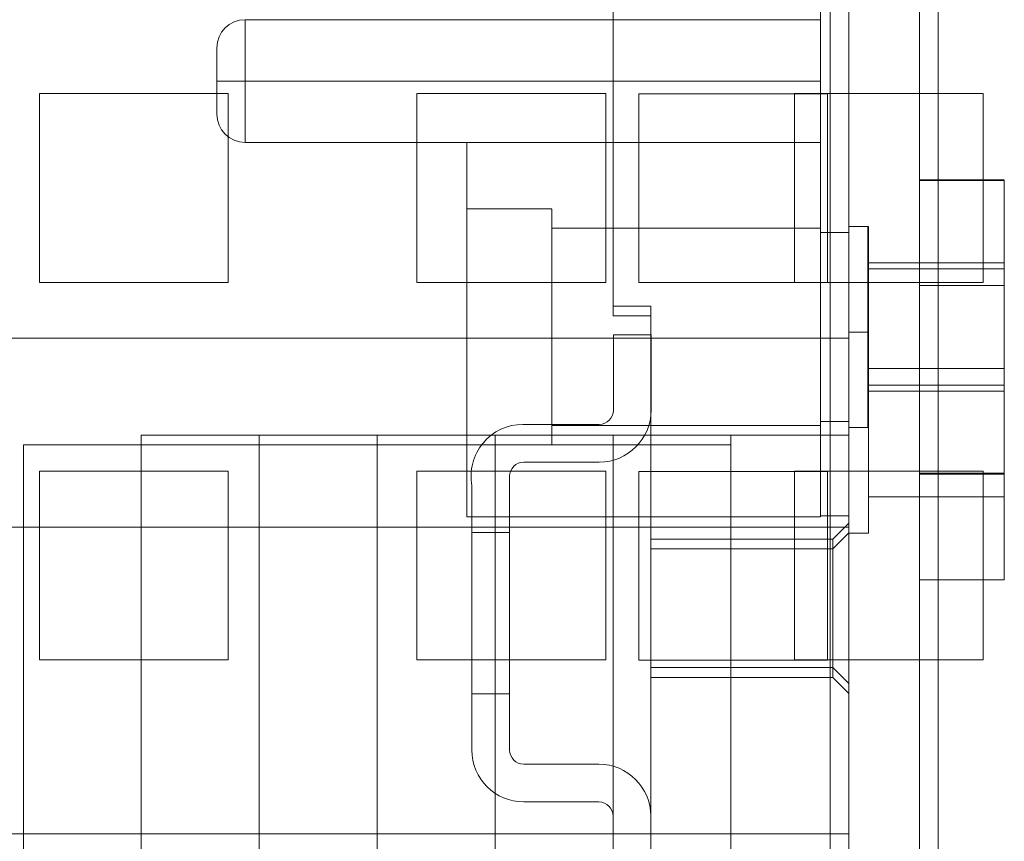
# Model space of a CAD drawing. Header units: inches. Extents: x 1 to 109, y 1 to 85.
# Tile 228 of 256: x 87.69 to 88.56, y 21.088 to 21.814. Entities that reach past the tile are written whole.
import ezdxf

# ---------------------------------------------------------------- set-up
doc = ezdxf.new("R2010")
doc.units = ezdxf.units.IN
doc.header["$MEASUREMENT"] = 0

msp = doc.modelspace()

# ---------------------------------------------------------------- linework, layer by layer
at = {"color": 7, "linetype": 'Continuous', "lineweight": 15, "ltscale": 5}
for p, q in [((88.42232, 30.16336), (88.42232, 19.76336)), ((88.48457, 30.16336), (88.48457, 19.76336)), ((88.50124, 30.16336), (88.50124, 19.76336)), ((88.40566, 19.76336), (88.40566, 28.96502)), ((88.42232, 28.96502), (88.42232, 19.76336)), ((88.48457, 28.96502), (88.48457, 19.76336)), ((88.42232, 26.09477), (88.42232, 21.09477)), ((88.42232, 25.24194), (88.42232, 20.67944)), ((88.42232, 25.23336), (88.42232, 20.67086)), ((88.39732, 24.99227), (88.39732, 21.37561)), ((88.42232, 24.99227), (88.42232, 21.37561)), ((88.21399, 21.56069), (88.21399, 24.21361)), ((88.21399, 21.55211), (88.21399, 24.20502)), ((88.39732, 21.81352), (87.88899, 21.81352)), ((87.88899, 21.75936), (87.88899, 21.81352)), ((87.88899, 21.81352), (87.88899, 21.75936)), ((88.39732, 21.75936), (88.39732, 21.81352)), ((88.39732, 21.81352), (88.39732, 21.75936)), ((87.86399, 21.75936), (87.86399, 21.78852)), ((87.86399, 21.78852), (87.86399, 21.75936)), ((87.86399, 21.75936), (87.86399, 21.73019)), ((87.86399, 21.73019), (87.86399, 21.75936)), ((87.86399, 21.75936), (87.88899, 21.75936)), ((87.88899, 21.75936), (87.86399, 21.75936)), ((87.88899, 21.75936), (88.39732, 21.75936)), ((87.88899, 21.70519), (87.88899, 21.75936)), ((87.88899, 21.75936), (87.88899, 21.70519)), ((88.39732, 21.70519), (88.39732, 21.75936)), ((88.39732, 21.75936), (88.39732, 21.70519)), ((87.70748, 21.74827), (87.87414, 21.74827)), ((87.70748, 21.58161), (87.70748, 21.74827)), ((87.87414, 21.74827), (87.87414, 21.58161)), ((88.04081, 21.74827), (88.20748, 21.74827)), ((88.04081, 21.58161), (88.04081, 21.74827)), ((88.20748, 21.74827), (88.20748, 21.58161)), ((88.23664, 21.74811), (88.23664, 21.58144)), ((88.40331, 21.74811), (88.23664, 21.74811)), ((88.37414, 21.74827), (88.54081, 21.74827)), ((88.37414, 21.58161), (88.37414, 21.74827)), ((88.40331, 21.58144), (88.40331, 21.74811)), ((88.54081, 21.74827), (88.54081, 21.58161)), ((88.39732, 21.70519), (87.88899, 21.70519)), ((88.08482, 21.37477), (88.08482, 21.70519)), ((88.08482, 21.70519), (88.39732, 21.70519)), ((88.39732, 21.37477), (88.39732, 21.70519)), ((88.55957, 21.67227), (88.48457, 21.67227)), ((88.48457, 21.67227), (88.48457, 21.41269)), ((88.55957, 21.67144), (88.48457, 21.67144)), ((88.48457, 21.67144), (88.48457, 21.41352)), ((88.55957, 21.41227), (88.55957, 21.67185)), ((88.55957, 21.67144), (88.55957, 21.41352)), ((88.15982, 21.64644), (88.08482, 21.64644)), ((88.15982, 21.64644), (88.08482, 21.64644)), ((88.08482, 21.43811), (88.08482, 21.64635)), ((88.08482, 21.43811), (88.08482, 21.64635)), ((88.15982, 21.43811), (88.15982, 21.64635)), ((88.15982, 21.43811), (88.15982, 21.64635)), ((88.39732, 21.62936), (88.15982, 21.62936)), ((88.39732, 21.62936), (88.15982, 21.62936)), ((88.15982, 21.45519), (88.15982, 21.62927)), ((88.15982, 21.45519), (88.15982, 21.62927)), ((88.39732, 21.45519), (88.39732, 21.62927)), ((88.39732, 21.45519), (88.39732, 21.62927)), ((88.43957, 21.63102), (88.42232, 21.63102)), ((88.43899, 21.63102), (88.42232, 21.63102)), ((88.42232, 21.63102), (88.42232, 21.45352)), ((88.42232, 21.63102), (88.42232, 21.45352)), ((88.43899, 21.63102), (88.43899, 21.45352)), ((88.43957, 21.63102), (88.43957, 21.45352)), ((88.42232, 21.62561), (88.39732, 21.62561)), ((88.42232, 21.62561), (88.39732, 21.62561)), ((88.39732, 21.45902), (88.39732, 21.62552)), ((88.39732, 21.45902), (88.39732, 21.62552)), ((88.42232, 21.45902), (88.42232, 21.62552)), ((88.42232, 21.45902), (88.42232, 21.62552)), ((88.55957, 21.59894), (88.43957, 21.59894)), ((88.43957, 21.59894), (88.43957, 21.48605)), ((88.55957, 21.48561), (88.55957, 21.59849)), ((88.55957, 21.59352), (88.43899, 21.59352)), ((88.43899, 21.59352), (88.43899, 21.49102)), ((88.55957, 21.49102), (88.55957, 21.59352)), ((87.87414, 21.58161), (87.70748, 21.58161)), ((88.20748, 21.58161), (88.04081, 21.58161)), ((88.23664, 21.58144), (88.40331, 21.58144)), ((88.54081, 21.58161), (88.37414, 21.58161)), ((88.55957, 21.57894), (88.48457, 21.57894)), ((88.55957, 21.57894), (88.48457, 21.57894)), ((88.55957, 21.57894), (88.48457, 21.57894)), ((88.48457, 21.57894), (88.48457, 21.31936)), ((88.48457, 21.57894), (88.48457, 21.31936)), ((88.48457, 21.57894), (88.48457, 21.31936)), ((88.55957, 21.31894), (88.55957, 21.57852)), ((88.55957, 21.31894), (88.55957, 21.57852)), ((88.55957, 21.31894), (88.55957, 21.57852)), ((88.24732, 21.56069), (88.21399, 21.56069)), ((88.24732, 21.56069), (88.24732, 21.03569)), ((88.24732, 21.55211), (88.21399, 21.55211)), ((88.24732, 21.55211), (88.24732, 21.02711)), ((88.2143, 21.53544), (88.24763, 21.53544)), ((88.2143, 21.53544), (88.2143, 21.46877)), ((88.24763, 21.46877), (88.24763, 21.53544)), ((88.43957, 21.53769), (88.42232, 21.53769)), ((88.43957, 21.53769), (88.42232, 21.53769)), ((88.43957, 21.53769), (88.42232, 21.53769)), ((88.42232, 21.53769), (88.42232, 21.36019)), ((88.42232, 21.53769), (88.42232, 21.36019)), ((88.42232, 21.53769), (88.42232, 21.36019)), ((88.43957, 21.53769), (88.43957, 21.36019)), ((88.43957, 21.53769), (88.43957, 21.36019)), ((88.43957, 21.53769), (88.43957, 21.36019)), ((88.42232, 21.53227), (85.92232, 21.53227)), ((88.42232, 21.53227), (85.92232, 21.53227)), ((88.42232, 21.36564), (88.42232, 21.53224)), ((88.42232, 21.36564), (88.42232, 21.53224)), ((88.55957, 21.50561), (88.43957, 21.50561)), ((88.55957, 21.50561), (88.43957, 21.50561)), ((88.55957, 21.50561), (88.43957, 21.50561)), ((88.43957, 21.50561), (88.43957, 21.39272)), ((88.43957, 21.50561), (88.43957, 21.39272)), ((88.43957, 21.50561), (88.43957, 21.39272)), ((88.55957, 21.39227), (88.55957, 21.50516)), ((88.55957, 21.39227), (88.55957, 21.50516)), ((88.55957, 21.39227), (88.55957, 21.50516)), ((88.43899, 21.49102), (88.55957, 21.49102)), ((88.43957, 21.48561), (88.55957, 21.48561)), ((88.2018, 21.45627), (88.13437, 21.45627)), ((88.15982, 21.45519), (88.39732, 21.45519)), ((88.15982, 21.45519), (88.39732, 21.45519)), ((88.39732, 21.45894), (88.42232, 21.45894)), ((88.39732, 21.45894), (88.42232, 21.45894)), ((87.79732, 20.61336), (87.79732, 21.44669)), ((87.79732, 21.44669), (88.00566, 21.44669)), ((87.90149, 20.61336), (87.90149, 21.44669)), ((88.00566, 20.61336), (88.00566, 21.44669)), ((88.00566, 21.44669), (88.10982, 21.44669)), ((88.10982, 20.61336), (88.10982, 21.44669)), ((88.10982, 21.44669), (88.42232, 21.44669)), ((88.21399, 20.61336), (88.21399, 21.44669)), ((88.31816, 20.61336), (88.31816, 21.44669)), ((88.42232, 21.45352), (88.43957, 21.45352)), ((88.42232, 21.45352), (88.43899, 21.45352)), ((88.42232, 20.61336), (88.42232, 21.44669)), ((87.69316, 20.60477), (87.69316, 21.43811)), ((88.31816, 21.43811), (87.69316, 21.43811)), ((87.79732, 20.60477), (87.79732, 21.43811)), ((87.90149, 20.60477), (87.90149, 21.43811)), ((88.00566, 20.60477), (88.00566, 21.43811)), ((88.08482, 21.43811), (88.15982, 21.43811)), ((88.08482, 21.43811), (88.15982, 21.43811)), ((88.10982, 20.60477), (88.10982, 21.43811)), ((88.21399, 20.60477), (88.21399, 21.43811)), ((88.31816, 20.60477), (88.31816, 21.43811)), ((88.2018, 21.42294), (88.13513, 21.42294)), ((87.70748, 21.41494), (87.87414, 21.41494)), ((87.70748, 21.24827), (87.70748, 21.41494)), ((87.87414, 21.41494), (87.87414, 21.24827)), ((88.04081, 21.41494), (88.20748, 21.41494)), ((88.04081, 21.24827), (88.04081, 21.41494)), ((88.20748, 21.41494), (88.20748, 21.24827)), ((88.40331, 21.41477), (88.23664, 21.41477)), ((88.23664, 21.41477), (88.23664, 21.24811)), ((88.37414, 21.41494), (88.54081, 21.41494)), ((88.37414, 21.24827), (88.37414, 21.41494)), ((88.40331, 21.24811), (88.40331, 21.41477)), ((88.48457, 21.41311), (88.55957, 21.41311)), ((88.48457, 21.41227), (88.55957, 21.41227)), ((88.54081, 21.41494), (88.54081, 21.24827)), ((88.12263, 21.16877), (88.12263, 21.41044)), ((88.0893, 21.16877), (88.0893, 21.40211)), ((88.43957, 21.39227), (88.55957, 21.39227)), ((88.43957, 21.39227), (88.55957, 21.39227)), ((88.43957, 21.39227), (88.55957, 21.39227)), ((88.08482, 21.37477), (88.39732, 21.37477)), ((88.39732, 21.37561), (88.42232, 21.37561)), ((88.42232, 21.36902), (88.40816, 21.35486)), ((88.42232, 21.22736), (88.42232, 21.36902)), ((85.92232, 21.36561), (88.42232, 21.36561)), ((85.92232, 21.36561), (88.42232, 21.36561)), ((88.0893, 21.36086), (88.0893, 21.21836)), ((88.0893, 21.36086), (88.0893, 21.21836)), ((88.0893, 21.21836), (88.0893, 21.36086)), ((88.0893, 21.21836), (88.0893, 21.36086)), ((88.0893, 21.36086), (88.0893, 21.21836)), ((88.0893, 21.21836), (88.0893, 21.36086)), ((88.12263, 21.36086), (88.0893, 21.36086)), ((88.12263, 21.21836), (88.12263, 21.36086)), ((88.12263, 21.36086), (88.12263, 21.21836)), ((88.12263, 21.21836), (88.12263, 21.36086)), ((88.12263, 21.36086), (88.12263, 21.21836)), ((88.12263, 21.21836), (88.12263, 21.36086)), ((88.12263, 21.36086), (88.12263, 21.21836)), ((88.42232, 21.36044), (88.40816, 21.34627)), ((88.42232, 21.21877), (88.42232, 21.36044)), ((88.42232, 21.36019), (88.43957, 21.36019)), ((88.42232, 21.36019), (88.43957, 21.36019)), ((88.42232, 21.36019), (88.43957, 21.36019)), ((88.40816, 21.35486), (88.24732, 21.35486)), ((88.24732, 21.35474), (88.24732, 21.24163)), ((88.40816, 21.24163), (88.40816, 21.35474)), ((88.40816, 21.34627), (88.24732, 21.34627)), ((88.24732, 21.34616), (88.24732, 21.23305)), ((88.40816, 21.23305), (88.40816, 21.34616)), ((88.48457, 21.31894), (88.55957, 21.31894)), ((88.48457, 21.31894), (88.55957, 21.31894)), ((88.48457, 21.31894), (88.55957, 21.31894)), ((87.87414, 21.24827), (87.70748, 21.24827)), ((88.20748, 21.24827), (88.04081, 21.24827)), ((88.23664, 21.24811), (88.40331, 21.24811)), ((88.54081, 21.24827), (88.37414, 21.24827)), ((88.24732, 21.24152), (88.40816, 21.24152)), ((88.40816, 21.24152), (88.42232, 21.22736)), ((88.24732, 21.23294), (88.40816, 21.23294)), ((88.40816, 21.23294), (88.42232, 21.21877)), ((88.12263, 21.21836), (88.0893, 21.21836)), ((88.13513, 21.15627), (88.20149, 21.15627)), ((88.20149, 21.12294), (88.13513, 21.12294)), ((88.21399, 21.11044), (88.21399, 21.04377)), ((88.24732, 21.11044), (88.24732, 21.04377)), ((85.92232, 21.09477), (88.42232, 21.09477))]:
    msp.add_line(p, q, dxfattribs=at)
at = {"color": 7, "linetype": 'Continuous', "lineweight": 15, "ltscale": 25}
for centre, radius, start, end in [((87.88899, 21.78852), 0.025, 90, 180), ((87.88899, 21.78852), 0.025, 90, 180), ((87.88899, 21.73019), 0.025, 180, 270), ((87.88899, 21.73019), 0.025, 180, 270), ((88.2018, 21.46877), 0.04583, 270, 0), ((88.2018, 21.46877), 0.04583, 270, 0), ((88.2018, 21.46877), 0.0125, 270, 0), ((88.2018, 21.46877), 0.0125, 270, 0), ((88.13437, 21.41044), 0.04583, 90, 190.47568), ((88.13437, 21.41044), 0.04583, 90, 190.47568), ((88.13513, 21.41044), 0.0125, 90, 180), ((88.13513, 21.41044), 0.0125, 90, 180), ((88.13513, 21.16877), 0.04583, 180, 270), ((88.13513, 21.16877), 0.04583, 180, 270), ((88.13513, 21.16877), 0.0125, 180, 270), ((88.13513, 21.16877), 0.0125, 180, 270), ((88.20149, 21.11044), 0.04583, 0, 90), ((88.20149, 21.11044), 0.04583, 0, 90), ((88.20149, 21.11044), 0.0125, 0, 90), ((88.20149, 21.11044), 0.0125, 0, 90)]:
    msp.add_arc(centre, radius, start, end, dxfattribs=at)

doc.saveas('drawing.dxf')
